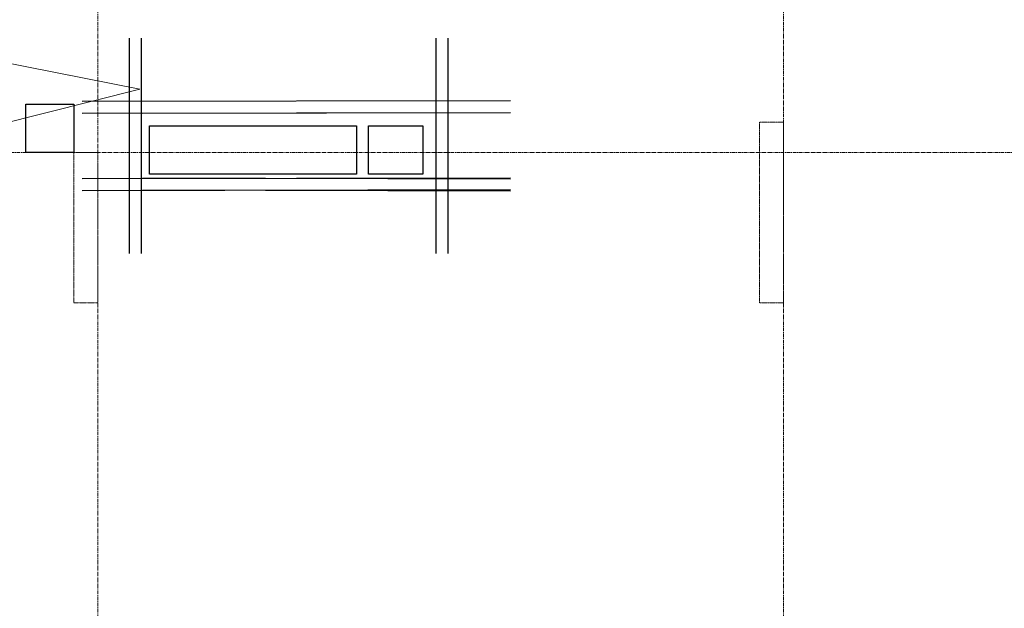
# Model space of a CAD drawing. Header units: millimetres. Extents: x 369815 to 1481759, y -423071 to -27917.
# Tile 240 of 256: x 1068656 to 1076840, y -87330 to -82440. Entities that reach past the tile are written whole.
import ezdxf
from ezdxf import colors
from ezdxf.entities.mleader import LeaderData, LeaderLine
from ezdxf.math import Vec2, Vec3

# ---------------------------------------------------------------- set-up
doc = ezdxf.new("R2010")
doc.units = ezdxf.units.MM
for name, pattern in [('______5', [1100, 800, -100, 100, -100]), ('DASHED', [7, 5, -2, 0]), ('осевая', [50.8, 31.75, -6.35, 6.35, -6.35])]:
    doc.linetypes.add(name, pattern=pattern)
doc.layers.add('Колонна_ бетон', color=7, linetype='Continuous', lineweight=50, true_color=0xb4b496)
for name, color, linetype, lineweight in [('Оси', 40, '______5', 18), ('Перекрытие ж_бетон', 1, 'Continuous', 30), ('подоснова', 151, 'Continuous', 5), ('РАЗМЕРЫ', 1, 'Continuous', 9)]:
    doc.layers.add(name, color=color, linetype=linetype, lineweight=lineweight)
doc.styles.add('GOST-2.304_Type-B', font='GOST_Common.ttf')

# ---------------------------------------------------------------- blocks, each defined once
blk = doc.blocks.new('оси блок 2')
at = {"layer": 'Оси', "color": 16, "linetype": 'осевая', "lineweight": 0, "transparency": 33554687}
for p, q in [((-64304.7, -322543), (-64304.7, -347914.1)), ((-58604.7, -322543), (-58604.7, -347914.1)), ((-89822.3, -337801.3), (-37238.5, -337801.3))]:
    blk.add_line(p, q, dxfattribs=at)
blk = doc.blocks.new('подложка стн 1-го этажа')
at = {"layer": 'Колонна_ бетон', "color": 252, "linetype": 'DASHED', "lineweight": 0, "ltscale": 0.5, "true_color": 0x939598, "transparency": 33554687}
for p, q in [((35143.8, 14861.8, -200), (34943.8, 14861.8, -200)), ((34943.8, 13361.8, -200), (34943.8, 14861.8, -200)), ((34943.8, 14861.8, -200), (34943.8, 14861.8, -200)), ((35143.8, 14861.8, -200), (35143.8, 14861.8, -200)), ((35143.8, 14861.8, -200), (35143.8, 13361.8, -200)), ((29443.8, 14611.8, -200), (29243.8, 14611.8, -200)), ((29243.8, 14611.8, -200), (29243.8, 14611.8, -200)), ((29243.8, 14611.8, -200), (29243.8, 13361.8, -200)), ((29443.8, 14611.8, -200), (29443.8, 14611.8, -200)), ((29443.8, 14611.8, -200), (29443.8, 13361.8, -200)), ((29243.8, 13361.8, -200), (29243.8, 13361.8, -200)), ((29243.8, 13361.8, -200), (29443.8, 13361.8, -200)), ((29443.8, 13361.8, -200), (29443.8, 13361.8, -200)), ((34943.8, 13361.8, -200), (34943.8, 13361.8, -200)), ((35143.8, 13361.8, -200), (34943.8, 13361.8, -200)), ((35143.8, 13361.8, -200), (35143.8, 13361.8, -200))]:
    blk.add_line(p, q, dxfattribs=at)
blk = doc.blocks.new('цукцкц')
at = {"layer": 'Перекрытие ж_бетон'}
for points in [[(-261314, -590029.5), (-261314, -589629.5), (-260914, -589629.5), (-260914, -590029.5)], [(-261494, -592479.4), (-261094, -592479.4), (-261094, -592929.4), (-261494, -592929.4)]]:
    blk.add_lwpolyline(points, close=True, dxfattribs=at)
blk = doc.blocks.new('отв +6900')
at = {"layer": 'Перекрытие ж_бетон'}
blk.add_lwpolyline([(-244030.7, -179899.1), (-244030.7, -179499.1), (-242310.7, -179499.1), (-242310.7, -179899.1)], close=True, dxfattribs=at)
at = {"color": 1, "rotation": 90}
blk.add_blockref('цукцкц', (-834690.3, 81594.9), dxfattribs=at)
blk = doc.blocks.new('_None')

msp = doc.modelspace()

# ---------------------------------------------------------------- linework, layer by layer
at = {"lineweight": 30}
for p, q in [((1069566.1, -82593.9, -360), (1069566.1, -84383.9, -360)), ((1069666.1, -82593.9, -360), (1069666.1, -84383.9, -360)), ((1072114.5, -82593.9, -360), (1072114.5, -84383.9, -360)), ((1072214.5, -82593.9, -360), (1072214.5, -84383.9, -360)), ((1072734.5, -83113.9, -360), (1069176.1, -83120.5, -360)), ((1072734.5, -83213.6, -360), (1069176.1, -83220.2, -360)), ((1072734.5, -83213.9, -360), (1069679.4, -83220.5, -360)), ((1072734.5, -83756.2, -360), (1069176.1, -83762.8, -360)), ((1072734.5, -83763.9, -360), (1069679.4, -83757.3, -360)), ((1072734.5, -83854, -360), (1069176.1, -83860.6, -360)), ((1072734.5, -83863.9, -360), (1069679.4, -83857.3, -360))]:
    msp.add_line(p, q, dxfattribs=at)

# ---------------------------------------------------------------- block references
for name, p in [('подложка стн 1-го этажа', (1039862, -98154, 200)), ('отв +6900', (1313766.8, 96176.9, -160))]:
    msp.add_blockref(name, p)
at = {"layer": 'РАЗМЕРЫ'}
msp.add_blockref('оси блок 2', (1133610.6, 254259.1, -360), dxfattribs=at)

# ---------------------------------------------------------------- leaders
at = {"layer": 'подоснова', "color": 2, "ltscale": 0.3}
ml = msp.add_multileader_mtext('Standard', dxfattribs=at)
ml.set_content('1 %%C12  А500С', color=2, style='GOST-2.304_Type-B')
ml.set_leader_properties(color=256, linetype='ByLayer', lineweight=15)
ml.set_arrow_properties(name='NONE')
ml.build(insert=Vec2(0, 0))
ml.multileader.update_dxf_attribs({"text_left_attachment_type": 6, "text_right_attachment_type": 6, "dogleg_length": 0.1, "arrow_head_size": 18})
ctx = ml.context
ctx.base_point, ctx.char_height, ctx.arrow_head_size, ctx.landing_gap_size, ctx.plane_origin = Vec3(1057248.9, -85671.3, 360), 250, 18, 20, Vec3(1048273.3, -84522.9, 360)
ctx.left_attachment, ctx.right_attachment, ctx.text_align_type = 6, 6, 1
notes = []
notes.append((ctx, [(1, (1, 1, 0), (1059070.8, -85671.3, 360), (-1, 0), 0.1, [(7, [(1052999.4, -77231.7, 360), (1053832.7, -83559.3, 360), (1057824.6, -79429.5, 360), (1056812.1, -81523.5, 360)], 0, []), (1, [(1059186.1, -84120.8, 360), (1059881.1, -81509.4, 360), (1064532, -82011, 360), (1069654, -83017.2, 360)], 0, [])])]))
ctx.mtext.insert, ctx.mtext.alignment, ctx.mtext.flow_direction = Vec3(1058159.8, -85371.3, 360), 2, 5
for ctx, leaders in notes:
    for number, flags, end, landing, length, lines in leaders:
        leader = LeaderData()
        leader.index, (leader.has_last_leader_line, leader.has_dogleg_vector, leader.attachment_direction) = number, flags
        leader.last_leader_point, leader.dogleg_vector, leader.dogleg_length = Vec3(end), Vec3(landing), length
        for number, points, colour, breaks in lines:
            line = LeaderLine()
            line.index, line.vertices, line.color, line.breaks = number, Vec3.list(points), colors.encode_raw_color(colour), breaks
            leader.lines.append(line)
        ctx.leaders.append(leader)

doc.saveas('drawing.dxf')
